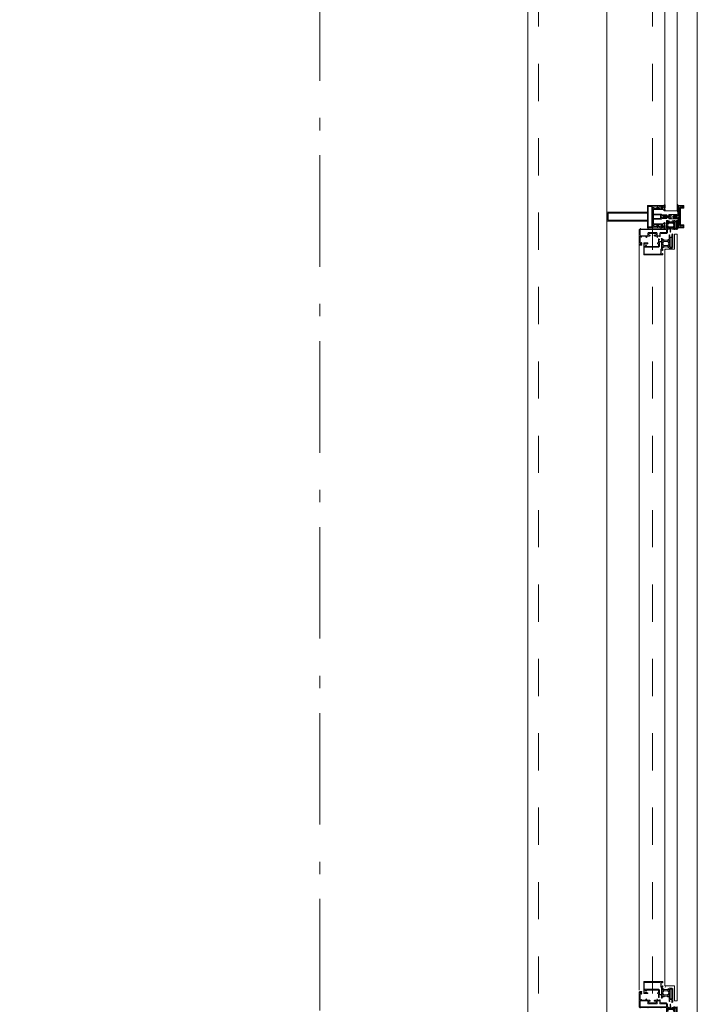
# Model space of a CAD drawing. Header units: millimetres. Extents: x -46954 to 169732, y -26853 to 94136.
# Tile 142 of 174: x 29779 to 31298, y 80202 to 82408. Entities that reach past the tile are written whole.
import ezdxf

# ---------------------------------------------------------------- set-up
doc = ezdxf.new("R2010")
doc.units = ezdxf.units.MM
doc.header["$LTSCALE"] = 400
doc.linetypes.add('STYLE_01', pattern=[0.416641, 0.208282, -0.208359])
doc.linetypes.add('STYLE_06', pattern=[1.041641, 0.625, -0.208282, 0.069427, -0.138931])
doc.layers.add('mat-glas', color=140, linetype='Continuous', lineweight=15)
doc.layers.add('None', color=7, linetype='Continuous', lineweight=9)
doc.styles.get("Standard").update_dxf_attribs({"font": 'arial.ttf'})

# ---------------------------------------------------------------- blocks, each defined once
blk = doc.blocks.new('30010-0')
at = {"layer": 'None', "color": 8, "linetype": 'Continuous', "lineweight": 5}
for p, q in [((3, 20), (3, 22)), ((3, 11), (3, 18)), ((3, 6), (3, 9)), ((4, 6), (4, 22)), ((5, 6), (5, 22)), ((6, 18), (6, 22)), ((6, 6), (6, 11)), ((7, 20), (7, 22)), ((8, 21), (8, 22)), ((8, 6), (8, 7)), ((12, 21), (12, 22)), ((12, 6), (12, 7)), ((13, 20), (13, 22)), ((13, 6), (13, 8)), ((14, 6), (14, 22)), ((15, 6), (15, 22)), ((16, 6), (16, 22)), ((17, 20), (17, 22)), ((17, 13), (17, 17)), ((17, 6), (17, 9)), ((18, 14), (18, 16)), ((19, 14), (19, 16)), ((20, 14), (20, 16)), ((21, 14), (21, 16)), ((22, 15), (22, 16)), ((23, 15), (23, 16)), ((24, 14), (24, 16)), ((25, 15), (25, 16))]:
    blk.add_line(p, q, dxfattribs=at)
at = {"layer": 'None', "color": 8, "linetype": 'Continuous', "lineweight": 5, "flags": 128}
for points in [[(20, 22), (27, 22), (28, 23), (29, 24), (29, 37), (30, 38), (34, 38), (35, 38), (36, 39), (36, 39), (36, 40), (36, 40), (36, 40), (35, 40), (35, 40), (35, 43), (36, 44), (37, 44), (38, 45), (37, 45), (35, 45), (35, 50), (34, 52), (33, 52), (33, 48), (32, 47), (30, 47), (29, 48), (29, 63), (30, 64), (32, 64), (33, 63), (33, 61), (34, 61), (35, 62), (35, 68), (37, 68), (38, 69), (37, 70), (35, 70), (35, 80), (36, 80), (36, 80), (37, 80), (37, 81), (35, 81), (35, 83), (50, 83), (50, 81), (49, 81), (49, 80), (49, 80), (50, 80), (50, 79), (51, 79), (51, 79), (52, 79), (52, 80), (51, 80), (51, 81), (52, 81), (52, 83), (54, 83), (54, 81), (54, 81), (54, 80), (54, 80), (54, 79), (54, 79), (55, 79), (55, 83), (55, 84), (54, 85), (20, 85), (19, 84), (18, 83), (18, 82), (19, 82), (19, 66), (18, 66), (18, 65), (19, 65), (19, 37), (18, 37), (18, 36), (19, 36), (19, 25), (18, 24), (1, 24), (0, 24), (0, 22), (0, 22), (1, 21), (1, 21), (1, 18), (2, 18), (2, 18), (3, 19), (3, 20), (3, 20), (3, 20), (3, 20), (2, 20), (2, 20), (2, 22), (1, 22), (2, 22), (8, 22), (8, 23), (9, 22), (9, 22), (9, 22), (7, 21), (6, 20), (7, 20), (10, 21), (13, 20), (14, 20), (13, 21), (12, 21), (12, 21), (11, 22), (11, 22), (11, 22), (12, 23), (12, 22), (19, 22), (19, 22), (18, 22), (18, 20), (18, 20), (18, 20), (17, 20), (17, 20), (17, 20), (17, 19), (18, 18), (18, 18), (19, 18), (20, 21), (20, 21), (20, 22)], [(27, 65), (27, 46), (28, 45), (33, 45), (34, 44), (34, 40), (33, 39), (28, 39), (27, 38), (27, 25), (26, 24), (21, 24), (20, 25), (20, 82), (21, 83), (33, 83), (34, 82), (34, 67), (33, 66), (28, 66)], [(9, 7), (9, 7), (8, 6), (2, 6), (2, 8), (2, 9), (3, 9), (3, 9), (3, 9), (3, 10), (3, 11), (3, 18), (3, 19), (3, 20), (3, 20), (3, 20), (3, 20), (2, 20), (2, 20), (2, 22), (8, 22), (9, 22), (9, 22), (7, 20), (6, 19), (6, 18), (6, 11), (6, 9), (7, 8), (7, 6)], [(17, 5), (17, 2), (3, 2), (3, 5)]]:
    blk.add_lwpolyline(points, close=True, dxfattribs=at)
for points in [[(20, 6), (20, 7), (20, 7), (20, 8), (19, 11), (18, 11), (18, 11), (17, 10), (17, 9), (17, 9), (18, 9), (18, 9), (18, 9), (18, 9), (18, 7), (19, 7), (19, 6), (12, 6), (12, 6), (11, 6), (11, 7), (11, 7), (13, 8), (14, 9), (13, 9), (10, 8), (7, 9), (6, 9), (7, 8), (8, 7), (8, 7), (9, 7), (9, 7), (9, 6), (8, 6), (8, 6), (2, 6), (1, 7), (2, 7), (2, 9), (2, 9), (3, 9), (3, 9), (3, 9), (3, 10), (2, 11), (2, 11), (1, 11), (0, 8), (1, 7), (0, 7), (0, 6), (0, 5), (1, 5), (1, 5), (2, 4), (2, 2), (1, 2), (0, 1), (0, 0), (1, 0), (20, 0), (20, 0), (20, 1), (19, 2), (19, 2), (19, 4), (19, 5), (19, 5), (20, 5), (20, 5), (20, 6)], [(12, 7), (12, 6), (18, 6), (18, 8), (18, 9), (18, 9), (17, 9), (17, 9), (17, 9), (17, 10), (17, 11), (17, 13), (18, 14), (20, 14), (23, 15), (23, 15), (23, 15), (23, 14), (25, 15), (26, 15), (26, 16), (26, 16), (26, 16), (18, 16), (18, 17), (17, 18), (17, 19), (17, 20), (17, 20), (18, 20), (18, 20), (18, 20), (18, 22), (12, 22), (12, 22), (12, 22), (13, 20), (14, 19), (14, 18), (14, 11), (14, 9), (13, 8), (12, 7)]]:
    blk.add_lwpolyline(points, dxfattribs=at)
blk = doc.blocks.new('30009-0')
at = {"layer": 'None', "color": 8, "linetype": 'Continuous', "lineweight": 5, "flags": 128}
for points in [[(32, 24), (34, 24), (34, 23), (34, 22), (35, 22), (36, 22), (37, 22), (37, 23), (36, 23), (36, 26), (45, 26), (45, 23), (44, 23), (44, 22), (45, 22), (47, 22), (47, 64), (46, 65), (45, 65), (21, 65), (20, 64), (20, 56), (20, 56), (22, 56), (22, 57), (22, 59), (23, 59), (23, 61), (22, 61), (22, 61), (22, 63), (22, 64), (27, 64), (28, 63), (28, 61), (27, 61), (26, 61), (26, 59), (28, 59), (28, 46), (28, 46), (28, 45), (28, 32), (22, 32), (22, 34), (22, 34), (20, 34), (20, 34), (20, 32), (12, 32), (11, 32), (11, 31), (12, 30), (13, 30), (13, 31), (16, 31), (17, 30), (17, 26), (16, 25), (16, 25), (11, 25), (11, 26), (11, 26), (10, 25), (10, 24), (10, 24), (11, 24), (12, 23), (12, 23), (12, 22), (13, 20), (13, 19), (14, 19), (15, 20), (15, 21), (15, 21), (14, 21), (14, 21), (14, 22), (14, 22), (13, 23), (13, 23), (13, 24), (19, 24), (20, 24), (20, 24), (20, 23), (20, 23), (19, 22), (18, 21), (18, 21), (22, 22), (25, 21), (25, 21), (24, 22), (23, 23), (23, 23), (23, 23), (23, 23), (23, 24), (23, 24), (24, 24), (30, 24), (30, 23), (30, 23), (29, 22), (28, 21), (28, 20), (29, 19), (30, 19), (30, 20), (31, 22), (31, 23), (31, 23), (32, 24)], [(20, 23), (20, 24), (20, 24), (14, 24), (14, 22), (14, 22), (14, 21), (14, 21), (15, 21), (15, 21), (14, 19), (14, 12), (15, 11), (15, 10), (15, 10), (14, 10), (14, 10), (14, 10), (14, 10), (14, 8), (20, 8), (20, 8), (20, 8), (18, 10), (18, 8), (18, 10), (18, 11), (17, 12), (17, 20), (17, 21), (18, 21), (20, 23)], [(23, 23), (23, 24), (23, 24), (29, 24), (29, 22), (29, 22), (29, 21), (29, 21), (28, 21), (28, 21), (29, 19), (29, 12), (28, 11), (28, 10), (28, 10), (29, 10), (29, 10), (29, 10), (29, 10), (29, 8), (23, 8), (23, 8), (23, 8), (25, 10), (25, 8), (25, 10), (26, 11), (26, 12), (26, 20), (26, 21), (25, 21), (23, 23)], [(11, 8), (9, 8), (8, 8), (2, 8), (2, 8), (2, 7), (3, 6), (3, 6), (3, 7), (6, 7), (7, 6), (7, 2), (6, 2), (2, 2), (2, 2), (1, 2), (0, 1), (0, 1), (1, 0), (31, 0), (32, 1), (32, 8), (31, 8), (31, 9), (31, 9), (30, 12), (30, 12), (29, 12), (28, 11), (28, 10), (29, 10), (29, 10), (29, 10), (29, 10), (30, 9), (30, 8), (30, 8), (24, 8), (23, 7), (23, 8), (23, 8), (23, 8), (24, 9), (25, 10), (25, 10), (22, 9), (18, 10), (18, 10), (19, 9), (20, 9), (20, 9), (20, 8), (20, 8), (20, 8), (20, 7), (19, 8), (13, 8), (13, 8), (13, 9), (14, 10), (14, 10), (14, 10), (14, 10), (15, 10), (15, 11), (14, 12), (13, 12), (13, 12), (12, 9), (12, 9), (12, 8), (11, 8)], [(8, 2), (8, 6), (30, 6), (30, 2), (8, 2)]]:
    blk.add_lwpolyline(points, dxfattribs=at)
blk.add_lwpolyline([(30, 32), (30, 63), (31, 64), (44, 64), (45, 63), (45, 28), (44, 27), (35, 27), (34, 26), (33, 25), (19, 25), (18, 26), (18, 29), (19, 30), (28, 30), (29, 31)], close=True, dxfattribs=at)
blk = doc.blocks.new('*U429')
at = {"layer": 'None', "color": 4, "linetype": 'Continuous', "lineweight": 15}
blk.add_line((50373.1, -35284.5), (50372.1, -35283.5), dxfattribs=at)
at = {"layer": 'None', "color": 7, "xscale": -1}
for name, p in [('30010-0', (50437.1, -35310.5)), ('30009-0', (50407.1, -35300.5))]:
    blk.add_blockref(name, p, dxfattribs=at)
blk = doc.blocks.new('*U430')
at = {"layer": 'None', "color": 8, "lineweight": 5, "flags": 128}
for points in [[(50430.9, -35283.5), (50430.9, -35283.5, 0.390793), (50432.5, -35282.2), (50432.5, -35282.2, 0.390793), (50431.3, -35280.5), (50431.3, -35280.5, -0.352623), (50429.7, -35278.6), (50429.7, -35271.8), (50429.7, -35271.8, 0.414214), (50429.4, -35271.5), (50428.2, -35271.5), (50427.7, -35271.7), (50427.7, -35271.7, -0.520293), (50427.4, -35271.5), (50427.4, -35268.8), (50427.5, -35268.7), (50427.5, -35266.7), (50427.5, -35266.7, -0.577863), (50427.6, -35266.4), (50427.7, -35266.4), (50427.7, -35266.4, 0.366605), (50428, -35266.2), (50428, -35266.2, 0.366605), (50427.8, -35265.8), (50427.8, -35265.8, -0.130834), (50426.5, -35264.8), (50426.5, -35264.8, 0.439074), (50425, -35264.8), (50425, -35264.8, -0.133252), (50423.7, -35265.8), (50423.7, -35265.8, 0.366605), (50423.5, -35266.2), (50423.5, -35266.2, 0.366605), (50423.8, -35266.4), (50423.9, -35266.4), (50423.9, -35266.4, -0.577455), (50423.9, -35266.7), (50423.9, -35268.7), (50424.1, -35268.8), (50424.1, -35271.5), (50424.1, -35271.5, -0.52048), (50423.8, -35271.7), (50423.3, -35271.5), (50421, -35271.5), (50421, -35271.5, 0.414214), (50420.7, -35271.8), (50420.7, -35279.6), (50420.7, -35279.6, -0.255976), (50419.8, -35281.3), (50419.8, -35281.3, 0.749676), (50420.5, -35283.5), (50424.5, -35283.5), (50424.5, -35283.5, 0.414214), (50426.5, -35281.5), (50426.5, -35281.5, -0.402808), (50427, -35281), (50427, -35281, -0.402808), (50427.5, -35281.5), (50427.5, -35281.5, 0.233259), (50427.8, -35281.8), (50431.1, -35282.3), (50431.1, -35282.3, -0.419014), (50431.2, -35282.4), (50431.2, -35282.4, -0.419014), (50431.1, -35282.5), (50429.8, -35282.5), (50429.8, -35282.5, 0.414214), (50429.3, -35283), (50429.3, -35283, 0.414214), (50429.8, -35283.5)], [(50420.7, -35271.3), (50420.7, -35255.5), (50422.6, -35255.5), (50468.8, -35255.5), (50470.7, -35255.5), (50470.7, -35271.3), (50467.9, -35271.3), (50467.9, -35266.7), (50468.4, -35266.7), (50468.4, -35265.3), (50467.9, -35265.3), (50467.9, -35263.4), (50467.6, -35263.2), (50467.6, -35259), (50467.6, -35259, 0.414214), (50465.9, -35257.3), (50465.9, -35257.3), (50465.9, -35257.3, 0.414214), (50464.2, -35259), (50464.2, -35263.2), (50463.9, -35263.4), (50463.9, -35265.3), (50463.4, -35265.3), (50463.4, -35266.7), (50463.9, -35266.7), (50463.9, -35271.3), (50462.1, -35271.3), (50462.1, -35258.5), (50462.1, -35258.5, 0.414214), (50460.9, -35257.3), (50460.9, -35257.3), (50452.3, -35257.3), (50452.3, -35257.3, 0.414214), (50451.1, -35258.5), (50451.1, -35275.5), (50449.7, -35275.5), (50449.7, -35278.3), (50450.1, -35278.7), (50449.7, -35279.1), (50449.7, -35279.7), (50450.1, -35280.1), (50449.7, -35280.5), (50449.7, -35281.1), (50450.1, -35281.5), (50449.7, -35282.5), (50449.7, -35287.3), (50448, -35287.3), (50448, -35276.5), (50448, -35276.5, 0.414214), (50445.8, -35274.3), (50445.7, -35274.3), (50445.7, -35274.3, 0.414214), (50443.5, -35276.5), (50443.5, -35287.3), (50441.8, -35287.3), (50441.8, -35282.5), (50441.4, -35281.5), (50441.8, -35281.1), (50441.8, -35280.5), (50441.4, -35280.1), (50441.8, -35279.7), (50441.8, -35279.1), (50441.4, -35278.7), (50441.8, -35278.3), (50441.8, -35275.5), (50440.4, -35275.5), (50440.4, -35258.5), (50440.4, -35258.5, 0.414214), (50439.2, -35257.3), (50439.2, -35257.3), (50430.6, -35257.3), (50430.6, -35257.3, 0.414214), (50429.4, -35258.5), (50429.4, -35271.3), (50427.5, -35271.3), (50427.5, -35266.7), (50428, -35266.7), (50428, -35265.3), (50427.5, -35265.3), (50427.5, -35263.4), (50427.3, -35263.2), (50427.3, -35259), (50427.3, -35259, 0.414214), (50425.6, -35257.3), (50425.6, -35257.3), (50425.6, -35257.3, 0.414214), (50423.9, -35259), (50423.9, -35263.2), (50423.6, -35263.4), (50423.6, -35265.3), (50423.1, -35265.3), (50423.1, -35266.7), (50423.6, -35266.7), (50423.6, -35271.3)], [(50422.7, -35274.6), (50422.7, -35274.6, -0.414214), (50423.6, -35273.7), (50423.6, -35273.7, -0.414214), (50424.4, -35274.6), (50424.4, -35277.5), (50424.4, -35277.5, -0.414214), (50423.6, -35278.3), (50423.6, -35278.3, -0.414214), (50422.7, -35277.5)], [(50424.7, -35266.5, -0.29188), (50424.9, -35266), (50425.4, -35265.6), (50425.4, -35265.6, -0.344328), (50426, -35265.6), (50426.5, -35266), (50426.5, -35266, -0.29188), (50426.7, -35266.5), (50426.3, -35268.2), (50426.3, -35268.2, -0.348796), (50425.7, -35268.7), (50425.7, -35268.7, -0.348796), (50425.1, -35268.2), (50424.7, -35266.5)], [(50426.9, -35278.3, -0.414214), (50426, -35277.5), (50426, -35274.6), (50426, -35274.6, -0.414214), (50426.9, -35273.7), (50426.9, -35273.7, -0.414214), (50427.7, -35274.6), (50427.7, -35277.5), (50427.7, -35277.5, -0.414214), (50426.9, -35278.3)], [(50460.6, -35283.5), (50460.6, -35283.5, -0.390793), (50459, -35282.2), (50459, -35282.2, -0.390793), (50460.2, -35280.5), (50460.2, -35280.5, 0.352623), (50461.7, -35278.6), (50461.7, -35271.8), (50461.7, -35271.8, -0.414214), (50462, -35271.5), (50463.3, -35271.5), (50463.8, -35271.7), (50463.8, -35271.7, 0.520293), (50464.1, -35271.5), (50464.1, -35268.8), (50463.9, -35268.7), (50463.9, -35266.7), (50463.9, -35266.7, 0.577863), (50463.9, -35266.4), (50463.8, -35266.4), (50463.8, -35266.4, -0.366605), (50463.5, -35266.2), (50463.5, -35266.2, -0.366605), (50463.7, -35265.8), (50463.7, -35265.8, 0.130834), (50465, -35264.8), (50465, -35264.8, -0.439074), (50466.5, -35264.8), (50466.5, -35264.8, 0.133252), (50467.8, -35265.8), (50467.8, -35265.8, -0.366605), (50468, -35266.2), (50468, -35266.2, -0.366605), (50467.7, -35266.4), (50467.6, -35266.4), (50467.6, -35266.4, 0.577455), (50467.5, -35266.7), (50467.5, -35268.7), (50467.4, -35268.8), (50467.4, -35271.5), (50467.4, -35271.5, 0.52048), (50467.7, -35271.7), (50468.2, -35271.5), (50470.4, -35271.5), (50470.4, -35271.5, -0.414214), (50470.7, -35271.8), (50470.7, -35279.6), (50470.7, -35279.6, 0.255976), (50471.7, -35281.3), (50471.7, -35281.3, -0.749676), (50471, -35283.5), (50466.9, -35283.5), (50466.9, -35283.5, -0.414214), (50464.9, -35281.5), (50464.9, -35281.5, 0.402808), (50464.5, -35281), (50464.5, -35281, 0.402808), (50463.9, -35281.5), (50463.9, -35281.5, -0.233259), (50463.7, -35281.8), (50460.4, -35282.3), (50460.4, -35282.3, 0.419014), (50460.3, -35282.4), (50460.3, -35282.4, 0.419014), (50460.4, -35282.5), (50461.7, -35282.5), (50461.7, -35282.5, -0.414214), (50462.2, -35283), (50462.2, -35283, -0.414214), (50461.7, -35283.5)], [(50464.6, -35278.3, 0.414214), (50465.4, -35277.5), (50465.4, -35274.6), (50465.4, -35274.6, 0.414214), (50464.6, -35273.7), (50464.6, -35273.7, 0.414214), (50463.7, -35274.6), (50463.7, -35277.5), (50463.7, -35277.5, 0.414214), (50464.6, -35278.3)], [(50466.7, -35266.5, 0.29188), (50466.5, -35266), (50466, -35265.6), (50466, -35265.6, 0.344328), (50465.4, -35265.6), (50464.9, -35266), (50464.9, -35266, 0.29188), (50464.7, -35266.5), (50465.1, -35268.2), (50465.1, -35268.2, 0.348796), (50465.7, -35268.7), (50465.7, -35268.7, 0.348796), (50466.3, -35268.2), (50466.7, -35266.5)], [(50468.7, -35274.6), (50468.7, -35274.6, 0.414214), (50467.9, -35273.7), (50467.9, -35273.7, 0.414214), (50467, -35274.6), (50467, -35277.5), (50467, -35277.5, 0.414214), (50467.9, -35278.3), (50467.9, -35278.3, 0.414214), (50468.7, -35277.5)], [(50425, -35280.5), (50425, -35280.5, -0.552342), (50425.6, -35281.7), (50425.6, -35281.7, -0.263556), (50423.9, -35282.7), (50420.4, -35282.7), (50420.4, -35282.7, -0.437017), (50420.1, -35282.4), (50420.1, -35282.4, -0.437017), (50420.4, -35282.1), (50420.4, -35282.1, 0.396568), (50422.1, -35280.8), (50422.1, -35280.8, -0.418874), (50422.6, -35280.3)], [(50466.5, -35280.5), (50466.5, -35280.5, 0.552342), (50465.9, -35281.7), (50465.9, -35281.7, 0.263556), (50467.6, -35282.7), (50471.1, -35282.7), (50471.1, -35282.7, 0.437017), (50471.4, -35282.4), (50471.4, -35282.4, 0.437017), (50471.1, -35282.1), (50471.1, -35282.1, -0.396568), (50469.4, -35280.8), (50469.4, -35280.8, 0.418874), (50468.9, -35280.3)]]:
    blk.add_lwpolyline(points, format="xyb", close=True, dxfattribs=at)
blk.add_lwpolyline([(50441.7, -35257.3), (50441.7, -35273), (50449.8, -35273), (50449.8, -35257.3)], close=True, dxfattribs=at)
blk = doc.blocks.new('*U431')
at = {"layer": 'None', "color": 7}
blk.add_blockref('*U430', (0, 0), dxfattribs=at)
blk = doc.blocks.new('*U432')
at = {"layer": 'None', "color": 8, "linetype": 'Continuous', "lineweight": 5, "flags": 128}
for points in [[(50455.7, -35153.5), (50435.7, -35153.5), (50435.7, -35243.5), (50420.7, -35243.5), (50420.7, -35255.5), (50470.7, -35255.5), (50470.7, -35243.5), (50455.7, -35243.5)], [(50453.7, -35155.5), (50453.7, -35243.5), (50437.7, -35243.5), (50437.7, -35155.5)], [(50437.7, -35245.5), (50453.7, -35245.5), (50468.7, -35245.5), (50468.7, -35253.5), (50422.7, -35253.5), (50422.7, -35245.5)]]:
    blk.add_lwpolyline(points, close=True, dxfattribs=at)
blk = doc.blocks.new('*U433')
at = {"layer": 'None', "color": 7}
for name in ['*U432', '*U431']:
    blk.add_blockref(name, (0, 0), dxfattribs=at)
blk = doc.blocks.new('*U434')
at = {"layer": 'None', "color": 8, "linetype": 'Continuous', "lineweight": 5}
for p, q in [((50423.7, -35317.6), (50422.7, -35313.6)), ((50422.7, -35313.6), (50444.7, -35313.6)), ((50422.7, -35318.6), (50423.7, -35317.6)), ((50423.7, -35320.6), (50422.7, -35318.6)), ((50425.7, -35315.6), (50425.7, -35316.6)), ((50465.7, -35315.6), (50425.7, -35315.6)), ((50425.7, -35316.6), (50425.7, -35322.6)), ((50444.7, -35312.6), (50445.7, -35311.6)), ((50444.7, -35313.6), (50444.7, -35312.6)), ((50445.7, -35311.6), (50447.7, -35312.6)), ((50447.7, -35312.6), (50447.7, -35313.6)), ((50447.7, -35313.6), (50469.7, -35313.6)), ((50466.7, -35316.6), (50465.7, -35315.6)), ((50466.7, -35322.6), (50466.7, -35316.6)), ((50469.7, -35313.6), (50468.7, -35317.6)), ((50468.7, -35317.6), (50469.7, -35318.6)), ((50469.7, -35318.6), (50468.7, -35320.6)), ((50423.7, -35321.6), (50423.7, -35320.6)), ((50424.7, -35323.6), (50423.7, -35321.6)), ((50425.7, -35323.6), (50424.7, -35323.6)), ((50425.7, -35322.6), (50425.7, -35323.6)), ((50466.7, -35323.6), (50466.7, -35322.6)), ((50467.7, -35323.6), (50466.7, -35323.6)), ((50468.7, -35320.6), (50467.7, -35321.6)), ((50467.7, -35321.6), (50467.7, -35323.6))]:
    blk.add_line(p, q, dxfattribs=at)
at = {"layer": 'None', "color": 8, "linetype": 'Continuous', "lineweight": 5, "flags": 128}
blk.add_lwpolyline([(50422.7, -35313.6), (50444.7, -35313.6), (50444.7, -35312.6), (50445.7, -35311.6), (50447.7, -35312.6), (50447.7, -35313.6), (50469.7, -35313.6), (50468.7, -35317.6), (50468.7, -35317.6), (50468.7, -35317.6), (50469.7, -35318.6), (50469.7, -35318.6), (50468.7, -35320.6), (50467.7, -35321.6), (50467.7, -35323.6), (50466.7, -35323.6), (50466.7, -35323.6), (50466.7, -35322.6), (50466.7, -35316.6), (50465.7, -35315.6), (50425.7, -35315.6), (50425.7, -35316.6), (50425.7, -35322.6), (50425.7, -35323.6), (50424.7, -35323.6), (50424.7, -35323.6), (50423.7, -35321.6), (50423.7, -35320.6), (50422.7, -35318.6), (50422.7, -35318.6), (50423.7, -35317.6), (50423.7, -35317.6), (50423.7, -35317.6)], close=True, dxfattribs=at)
at = {"layer": 'None', "color": 0, "flags": 1}
blk.add_attdef('GRUPPE', (50422.7, -35331.3), '', height=4.23, dxfattribs=at)
blk = doc.blocks.new('*U435')
at = {"layer": 'None', "color": 8, "linetype": 'Continuous', "lineweight": 5}
for p, q in [((50440.7, -35291.6), (50442.7, -35291.6)), ((50440.7, -35308.6), (50440.7, -35291.6)), ((50441.7, -35293.6), (50441.7, -35296.6)), ((50442.7, -35293.6), (50441.7, -35293.6)), ((50441.7, -35296.6), (50442.7, -35297.6)), ((50442.7, -35291.6), (50443.7, -35290.6)), ((50443.7, -35293.6), (50442.7, -35293.6)), ((50442.7, -35296.6), (50443.7, -35296.6)), ((50442.7, -35297.6), (50442.7, -35296.6)), ((50443.7, -35280.6), (50444.7, -35279.6)), ((50443.7, -35281.6), (50443.7, -35280.6)), ((50443.7, -35283.6), (50443.7, -35281.6)), ((50443.7, -35284.6), (50443.7, -35283.6)), ((50443.7, -35286.6), (50443.7, -35284.6)), ((50443.7, -35288.6), (50443.7, -35286.6)), ((50443.7, -35289.6), (50443.7, -35288.6)), ((50443.7, -35290.6), (50443.7, -35289.6)), ((50445.7, -35292.6), (50443.7, -35293.6)), ((50443.7, -35296.6), (50445.7, -35295.6)), ((50444.7, -35279.6), (50445.7, -35278.6)), ((50445.7, -35279.6), (50444.7, -35280.6)), ((50444.7, -35280.6), (50444.7, -35282.6)), ((50444.7, -35282.6), (50444.7, -35283.6)), ((50444.7, -35283.6), (50444.7, -35284.6)), ((50444.7, -35284.6), (50444.7, -35286.6)), ((50444.7, -35286.6), (50444.7, -35287.6)), ((50444.7, -35287.6), (50444.7, -35288.6)), ((50444.7, -35288.6), (50444.7, -35290.6)), ((50444.7, -35290.6), (50445.7, -35291.6)), ((50445.7, -35278.6), (50446.7, -35279.6)), ((50446.7, -35280.6), (50445.7, -35279.6)), ((50445.7, -35291.6), (50446.7, -35290.6)), ((50446.7, -35293.6), (50445.7, -35292.6)), ((50445.7, -35295.6), (50447.7, -35296.6)), ((50446.7, -35279.6), (50447.7, -35280.6)), ((50446.7, -35282.6), (50446.7, -35280.6)), ((50446.7, -35283.6), (50446.7, -35282.6)), ((50446.7, -35284.6), (50446.7, -35283.6)), ((50446.7, -35286.6), (50446.7, -35284.6)), ((50446.7, -35288.6), (50446.7, -35286.6)), ((50446.7, -35290.6), (50446.7, -35288.6)), ((50448.7, -35293.6), (50446.7, -35293.6)), ((50447.7, -35280.6), (50447.7, -35281.6)), ((50447.7, -35281.6), (50447.7, -35283.6)), ((50447.7, -35283.6), (50447.7, -35284.6)), ((50447.7, -35284.6), (50447.7, -35286.6)), ((50447.7, -35286.6), (50447.7, -35288.6)), ((50447.7, -35288.6), (50447.7, -35289.6)), ((50447.7, -35289.6), (50447.7, -35290.6)), ((50447.7, -35290.6), (50448.7, -35291.6)), ((50447.7, -35296.6), (50448.7, -35296.6)), ((50448.7, -35291.6), (50450.7, -35291.6)), ((50449.7, -35293.6), (50448.7, -35293.6)), ((50448.7, -35297.6), (50449.7, -35296.6)), ((50448.7, -35296.6), (50448.7, -35297.6)), ((50449.7, -35296.6), (50449.7, -35293.6)), ((50450.7, -35291.6), (50450.7, -35308.6)), ((50440.7, -35309.6), (50440.7, -35308.6)), ((50441.7, -35309.6), (50440.7, -35309.6)), ((50442.7, -35302.6), (50441.7, -35303.6)), ((50441.7, -35303.6), (50441.7, -35307.6)), ((50441.7, -35307.6), (50442.7, -35307.6)), ((50442.7, -35309.6), (50441.7, -35309.6)), ((50444.7, -35300.6), (50442.7, -35302.6)), ((50442.7, -35307.6), (50442.7, -35308.6)), ((50442.7, -35308.6), (50442.7, -35309.6)), ((50446.7, -35300.6), (50444.7, -35300.6)), ((50448.7, -35302.6), (50446.7, -35300.6)), ((50449.7, -35303.6), (50448.7, -35302.6)), ((50448.7, -35307.6), (50449.7, -35307.6)), ((50448.7, -35308.6), (50448.7, -35307.6)), ((50448.7, -35309.6), (50448.7, -35308.6)), ((50449.7, -35309.6), (50448.7, -35309.6)), ((50449.7, -35307.6), (50449.7, -35303.6)), ((50450.7, -35309.6), (50449.7, -35309.6)), ((50450.7, -35308.6), (50450.7, -35309.6))]:
    blk.add_line(p, q, dxfattribs=at)
at = {"layer": 'None', "color": 8, "linetype": 'Continuous', "lineweight": 5, "flags": 128}
for points in [[(50450.7, -35291.6), (50450.7, -35308.6), (50450.7, -35309.6), (50449.7, -35309.6), (50448.7, -35309.6), (50448.7, -35308.6), (50448.7, -35307.6), (50448.7, -35307.6), (50449.7, -35307.6), (50449.7, -35303.6), (50448.7, -35302.6), (50446.7, -35300.6), (50444.7, -35300.6), (50442.7, -35302.6), (50441.7, -35303.6), (50441.7, -35307.6), (50442.7, -35307.6), (50442.7, -35307.6), (50442.7, -35308.6), (50442.7, -35309.6), (50441.7, -35309.6), (50440.7, -35309.6), (50440.7, -35308.6), (50440.7, -35291.6), (50442.7, -35291.6), (50443.7, -35290.6), (50443.7, -35289.6), (50443.7, -35288.6), (50443.7, -35286.6), (50443.7, -35284.6), (50443.7, -35284.6), (50443.7, -35284.6), (50443.7, -35283.6), (50443.7, -35281.6), (50443.7, -35280.6), (50444.7, -35279.6), (50444.7, -35279.6), (50445.7, -35278.6), (50446.7, -35279.6), (50446.7, -35279.6), (50447.7, -35280.6), (50447.7, -35281.6), (50447.7, -35283.6), (50447.7, -35284.6), (50447.7, -35284.6), (50447.7, -35284.6), (50447.7, -35286.6), (50447.7, -35288.6), (50447.7, -35289.6), (50447.7, -35290.6), (50448.7, -35291.6)], [(50442.7, -35293.6), (50441.7, -35293.6), (50441.7, -35296.6), (50442.7, -35297.6), (50442.7, -35297.6), (50442.7, -35296.6), (50443.7, -35296.6), (50445.7, -35295.6), (50447.7, -35296.6), (50448.7, -35296.6), (50448.7, -35297.6), (50449.7, -35296.6), (50449.7, -35293.6), (50448.7, -35293.6), (50446.7, -35293.6), (50445.7, -35292.6), (50443.7, -35293.6)]]:
    blk.add_lwpolyline(points, close=True, dxfattribs=at)
blk.add_lwpolyline([(50444.7, -35290.6), (50445.7, -35291.6), (50446.7, -35290.6), (50446.7, -35288.6), (50446.7, -35288.6), (50446.7, -35286.6), (50446.7, -35284.6), (50446.7, -35283.6), (50446.7, -35283.6), (50446.7, -35282.6), (50446.7, -35282.6), (50446.7, -35280.6), (50445.7, -35279.6), (50444.7, -35280.6), (50444.7, -35282.6), (50444.7, -35282.6), (50444.7, -35283.6), (50444.7, -35283.6), (50444.7, -35284.6), (50444.7, -35286.6), (50444.7, -35287.6), (50444.7, -35287.6), (50444.7, -35288.6), (50444.7, -35288.6), (50444.7, -35290.6)], dxfattribs=at)
at = {"layer": 'None', "color": 0, "flags": 1}
blk.add_attdef('GRUPPE', (50440.7, -35317.3), '', height=4.23, dxfattribs=at)
blk = doc.blocks.new('*U436')
at = {"layer": 'None', "color": 8, "linetype": 'Continuous', "lineweight": 5}
for p, q in [((50418.7, -35310.6), (50418.7, -35311.6)), ((50420.7, -35310.6), (50418.7, -35310.6)), ((50418.7, -35311.6), (50419.7, -35311.6)), ((50419.7, -35311.6), (50420.7, -35313.6)), ((50422.7, -35311.6), (50420.7, -35310.6)), ((50420.7, -35313.6), (50443.7, -35313.6)), ((50423.7, -35310.6), (50422.7, -35311.6)), ((50424.7, -35311.6), (50423.7, -35310.6)), ((50425.7, -35310.6), (50424.7, -35311.6)), ((50426.7, -35311.6), (50425.7, -35310.6)), ((50427.7, -35310.6), (50426.7, -35311.6)), ((50428.7, -35310.6), (50427.7, -35310.6)), ((50428.7, -35311.6), (50428.7, -35310.6)), ((50429.7, -35311.6), (50428.7, -35311.6)), ((50429.7, -35310.6), (50429.7, -35311.6)), ((50430.7, -35310.6), (50429.7, -35310.6)), ((50430.7, -35311.6), (50430.7, -35310.6)), ((50431.7, -35311.6), (50430.7, -35311.6)), ((50431.7, -35310.6), (50431.7, -35311.6)), ((50432.7, -35310.6), (50431.7, -35310.6)), ((50434.7, -35311.6), (50432.7, -35310.6)), ((50440.7, -35311.6), (50434.7, -35311.6)), ((50442.7, -35311.6), (50440.7, -35311.6)), ((50441.7, -35305.6), (50442.7, -35306.6)), ((50442.7, -35305.6), (50441.7, -35305.6)), ((50444.7, -35302.6), (50442.7, -35305.6)), ((50442.7, -35306.6), (50443.7, -35306.6)), ((50443.7, -35308.6), (50442.7, -35310.6)), ((50442.7, -35310.6), (50442.7, -35311.6)), ((50443.7, -35306.6), (50443.7, -35308.6)), ((50443.7, -35313.6), (50444.7, -35312.6)), ((50445.7, -35302.6), (50444.7, -35302.6)), ((50444.7, -35304.6), (50445.7, -35303.6)), ((50444.7, -35308.6), (50444.7, -35304.6)), ((50445.7, -35309.6), (50444.7, -35308.6)), ((50444.7, -35312.6), (50445.7, -35311.6)), ((50446.7, -35302.6), (50445.7, -35302.6)), ((50445.7, -35303.6), (50446.7, -35304.6)), ((50446.7, -35308.6), (50445.7, -35309.6)), ((50445.7, -35311.6), (50446.7, -35312.6)), ((50448.7, -35305.6), (50446.7, -35302.6)), ((50446.7, -35304.6), (50446.7, -35308.6)), ((50446.7, -35312.6), (50447.7, -35313.6)), ((50447.7, -35306.6), (50448.7, -35306.6)), ((50447.7, -35308.6), (50447.7, -35306.6)), ((50448.7, -35310.6), (50447.7, -35308.6)), ((50447.7, -35313.6), (50470.7, -35313.6)), ((50449.7, -35305.6), (50448.7, -35305.6)), ((50448.7, -35306.6), (50449.7, -35305.6)), ((50448.7, -35311.6), (50448.7, -35310.6)), ((50450.7, -35311.6), (50448.7, -35311.6)), ((50456.7, -35311.6), (50450.7, -35311.6)), ((50458.7, -35310.6), (50456.7, -35311.6)), ((50459.7, -35310.6), (50458.7, -35310.6)), ((50459.7, -35311.6), (50459.7, -35310.6)), ((50460.7, -35311.6), (50459.7, -35311.6)), ((50460.7, -35310.6), (50460.7, -35311.6)), ((50461.7, -35310.6), (50460.7, -35310.6)), ((50461.7, -35311.6), (50461.7, -35310.6)), ((50462.7, -35311.6), (50461.7, -35311.6)), ((50462.7, -35310.6), (50462.7, -35311.6)), ((50463.7, -35310.6), (50462.7, -35310.6)), ((50464.7, -35311.6), (50463.7, -35310.6)), ((50465.7, -35310.6), (50464.7, -35311.6)), ((50466.7, -35311.6), (50465.7, -35310.6)), ((50467.7, -35310.6), (50466.7, -35311.6)), ((50468.7, -35311.6), (50467.7, -35310.6)), ((50469.7, -35311.6), (50468.7, -35311.6)), ((50470.7, -35310.6), (50469.7, -35311.6)), ((50472.7, -35310.6), (50470.7, -35310.6)), ((50470.7, -35312.6), (50471.7, -35311.6)), ((50470.7, -35313.6), (50470.7, -35312.6)), ((50471.7, -35311.6), (50472.7, -35311.6)), ((50472.7, -35311.6), (50472.7, -35310.6))]:
    blk.add_line(p, q, dxfattribs=at)
at = {"layer": 'None', "color": 8, "linetype": 'Continuous', "lineweight": 5, "flags": 128}
blk.add_lwpolyline([(50470.7, -35313.6), (50470.7, -35312.6), (50471.7, -35311.6), (50472.7, -35311.6), (50472.7, -35310.6), (50472.7, -35310.6), (50472.7, -35310.6), (50472.7, -35310.6), (50472.7, -35310.6), (50472.7, -35310.6), (50470.7, -35310.6), (50469.7, -35311.6), (50468.7, -35311.6), (50467.7, -35310.6), (50467.7, -35310.6), (50467.7, -35310.6), (50467.7, -35310.6), (50467.7, -35310.6), (50466.7, -35311.6), (50466.7, -35311.6), (50466.7, -35311.6), (50466.7, -35311.6), (50466.7, -35311.6), (50465.7, -35310.6), (50465.7, -35310.6), (50465.7, -35310.6), (50465.7, -35310.6), (50465.7, -35310.6), (50464.7, -35311.6), (50464.7, -35311.6), (50464.7, -35311.6), (50464.7, -35311.6), (50463.7, -35310.6), (50463.7, -35310.6), (50463.7, -35310.6), (50463.7, -35310.6), (50462.7, -35310.6), (50462.7, -35311.6), (50462.7, -35311.6), (50461.7, -35311.6), (50461.7, -35311.6), (50461.7, -35310.6), (50461.7, -35310.6), (50461.7, -35310.6), (50460.7, -35310.6), (50460.7, -35310.6), (50460.7, -35311.6), (50460.7, -35311.6), (50459.7, -35311.6), (50459.7, -35311.6), (50459.7, -35311.6), (50459.7, -35310.6), (50459.7, -35310.6), (50458.7, -35310.6), (50458.7, -35310.6), (50458.7, -35310.6), (50458.7, -35310.6), (50456.7, -35311.6), (50450.7, -35311.6), (50448.7, -35311.6), (50448.7, -35310.6), (50447.7, -35308.6), (50447.7, -35306.6), (50447.7, -35306.6), (50447.7, -35306.6), (50448.7, -35306.6), (50448.7, -35306.6), (50449.7, -35305.6), (50448.7, -35305.6), (50446.7, -35302.6), (50445.7, -35302.6), (50444.7, -35302.6), (50442.7, -35305.6), (50441.7, -35305.6), (50442.7, -35306.6), (50442.7, -35306.6), (50443.7, -35306.6), (50443.7, -35306.6), (50443.7, -35306.6), (50443.7, -35308.6), (50442.7, -35310.6), (50442.7, -35311.6), (50440.7, -35311.6), (50434.7, -35311.6), (50432.7, -35310.6), (50432.7, -35310.6), (50432.7, -35310.6), (50432.7, -35310.6), (50431.7, -35310.6), (50431.7, -35310.6), (50431.7, -35311.6), (50431.7, -35311.6), (50431.7, -35311.6), (50430.7, -35311.6), (50430.7, -35310.6), (50430.7, -35310.6), (50429.7, -35310.6), (50429.7, -35310.6), (50429.7, -35310.6), (50429.7, -35311.6), (50429.7, -35311.6), (50428.7, -35311.6), (50428.7, -35311.6), (50428.7, -35310.6), (50427.7, -35310.6), (50427.7, -35310.6), (50427.7, -35310.6), (50427.7, -35310.6), (50426.7, -35311.6), (50426.7, -35311.6), (50426.7, -35311.6), (50426.7, -35311.6), (50426.7, -35311.6), (50425.7, -35310.6), (50425.7, -35310.6), (50425.7, -35310.6), (50425.7, -35310.6), (50425.7, -35310.6), (50424.7, -35311.6), (50424.7, -35311.6), (50424.7, -35311.6), (50424.7, -35311.6), (50424.7, -35311.6), (50423.7, -35310.6), (50423.7, -35310.6), (50423.7, -35310.6), (50423.7, -35310.6), (50423.7, -35310.6), (50422.7, -35311.6), (50422.7, -35311.6), (50420.7, -35310.6), (50418.7, -35310.6), (50418.7, -35310.6), (50418.7, -35310.6), (50418.7, -35310.6), (50418.7, -35310.6), (50418.7, -35310.6), (50418.7, -35311.6), (50419.7, -35311.6), (50420.7, -35313.6), (50443.7, -35313.6), (50443.7, -35313.6), (50444.7, -35312.6), (50445.7, -35311.6), (50446.7, -35312.6), (50447.7, -35313.6), (50447.7, -35313.6), (50470.7, -35313.6)], dxfattribs=at)
blk.add_lwpolyline([(50444.7, -35304.6), (50445.7, -35303.6), (50446.7, -35304.6), (50446.7, -35308.6), (50445.7, -35309.6), (50444.7, -35308.6)], close=True, dxfattribs=at)
at = {"layer": 'None', "color": 0, "flags": 1}
blk.add_attdef('GRUPPE', (50418.7, -35321.3), '', height=4.23, dxfattribs=at)
blk = doc.blocks.new('*U437')
at = {"layer": 'None', "color": 8, "linetype": 'Continuous', "lineweight": 5}
for p, q in [((50420.7, -35313.6), (50420.7, -35325.6)), ((50421.7, -35313.6), (50420.7, -35313.6)), ((50422.7, -35317.6), (50421.7, -35313.6)), ((50421.7, -35317.6), (50422.7, -35317.6)), ((50421.7, -35324.6), (50421.7, -35317.6)), ((50426.7, -35316.6), (50426.7, -35324.6)), ((50465.7, -35316.6), (50426.7, -35316.6)), ((50427.7, -35317.6), (50464.7, -35317.6)), ((50427.7, -35325.6), (50427.7, -35317.6)), ((50464.7, -35317.6), (50464.7, -35325.6)), ((50465.7, -35324.6), (50465.7, -35316.6)), ((50469.7, -35313.6), (50468.7, -35317.6)), ((50468.7, -35317.6), (50469.7, -35318.6)), ((50470.7, -35313.6), (50469.7, -35313.6)), ((50469.7, -35318.6), (50469.7, -35324.6)), ((50470.7, -35325.6), (50470.7, -35313.6)), ((50420.7, -35325.6), (50427.7, -35325.6)), ((50426.7, -35324.6), (50421.7, -35324.6)), ((50464.7, -35325.6), (50470.7, -35325.6)), ((50469.7, -35324.6), (50465.7, -35324.6))]:
    blk.add_line(p, q, dxfattribs=at)
blk.add_lwpolyline([(50470.7, -35313.6), (50469.7, -35313.6), (50468.7, -35317.6), (50469.7, -35318.6), (50469.7, -35324.6), (50465.7, -35324.6), (50465.7, -35316.6), (50426.7, -35316.6), (50426.7, -35324.6), (50421.7, -35324.6), (50421.7, -35317.6), (50422.7, -35317.6), (50421.7, -35313.6), (50420.7, -35313.6), (50420.7, -35325.6), (50427.7, -35325.6), (50427.7, -35317.6), (50464.7, -35317.6), (50464.7, -35325.6), (50470.7, -35325.6)], close=True, dxfattribs=at)
at = {"layer": 'None', "color": 3}
for name in ['*U435', '*U436', '*U434']:
    blk.add_blockref(name, (0, 0), dxfattribs=at)
blk = doc.blocks.new('*U438')
at = {"layer": 'None', "color": 7}
for name in ['*U433', '*U437']:
    blk.add_blockref(name, (0, 0), dxfattribs=at)
blk = doc.blocks.new('*U439')
at = {"layer": 'None', "color": 4, "linetype": 'Continuous', "lineweight": 15}
blk.add_line((48719.1, -35284.5), (48720.1, -35283.5), dxfattribs=at)
at = {"layer": 'None', "color": 7}
for name, p in [('30010-0', (48655.1, -35310.5)), ('30009-0', (48685.1, -35300.5))]:
    blk.add_blockref(name, p, dxfattribs=at)
blk = doc.blocks.new('*U550')
at = {"layer": 'mat-glas', "color": 140, "linetype": 'Continuous', "lineweight": 15}
for points in [[(50406.9, -35304), (50372.9, -35304), (50372.9, -35283), (48722.7, -35283), (48722.7, -35304), (48688.7, -35304), (48688.7, -35310), (50406.9, -35310)], [(52233.1, -35310), (50459.1, -35310), (50459.1, -35283), (52233.1, -35283)]]:
    blk.add_lwpolyline(points, close=True, dxfattribs=at)
at = {"layer": 'None', "color": 43, "linetype": 'Continuous', "lineweight": 9}
for p, q in [((58111.1, -34975.5), (43205.4, -34975.5)), ((58491.1, -35355.5), (43205.4, -35355.5))]:
    blk.add_line(p, q, dxfattribs=at)
at = {"layer": 'None', "color": 8, "linetype": 'Continuous', "lineweight": 5}
for p, q in [((43269.9, -35153), (58279.1, -35153)), ((48712.7, -35225), (50382.9, -35225))]:
    blk.add_line(p, q, dxfattribs=at)
at = {"layer": 'None', "color": 8, "linetype": 'STYLE_01', "lineweight": 5}
for points in [[(43205.4, -35000), (58136.1, -35000), (58136.1, -20069.5)], [(43205.4, -35255), (58391.1, -35255), (58391.1, -20069.5)]]:
    blk.add_lwpolyline(points, dxfattribs=at)
at = {"layer": 'None', "color": 7}
for name in ['*U438', '*U439', '*U429']:
    blk.add_blockref(name, (0, 0), dxfattribs=at)

msp = doc.modelspace()

# ---------------------------------------------------------------- linework, layer by layer
at = {"layer": 'None', "color": 43, "linetype": 'STYLE_06', "lineweight": 9}
msp.add_line((30452.26676, 93770.51338), (30452.26676, 60050.61274), dxfattribs=at)

# ---------------------------------------------------------------- block references
at = {"layer": 'None', "color": 7, "rotation": 90}
msp.add_blockref('*U550', (-4057.73324, 31520.51338), dxfattribs=at)

doc.saveas('drawing.dxf')
